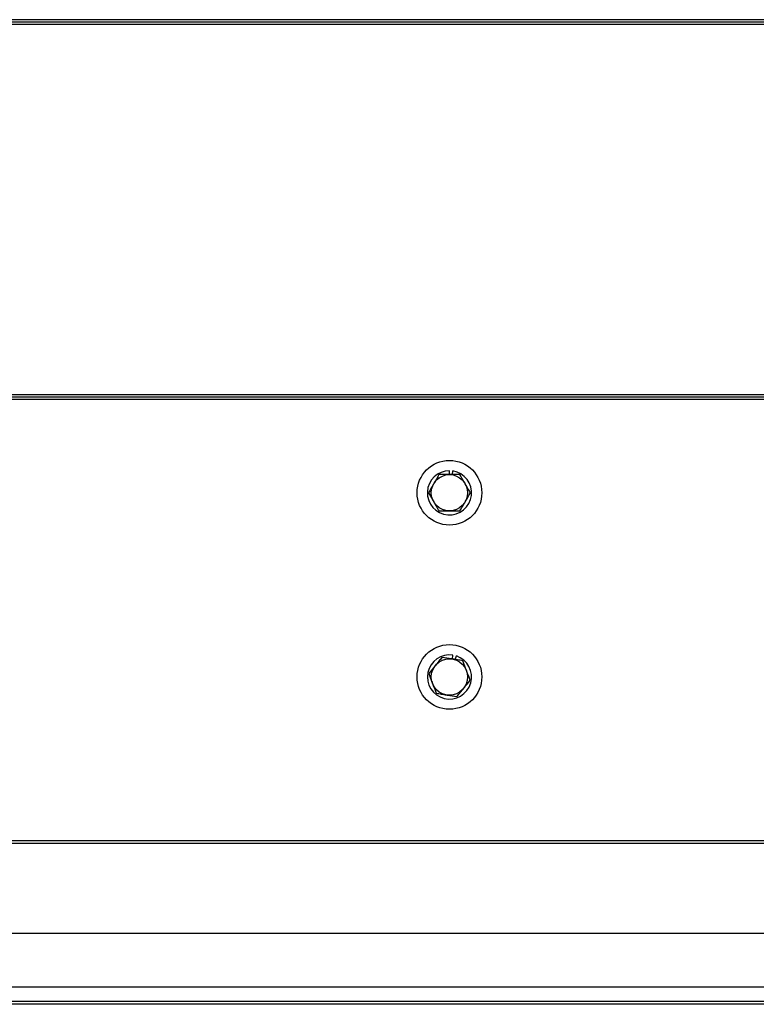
# Model space of a CAD drawing. Header units: inches. Extents: x 170 to 288, y 234 to 248.
# Tile 129 of 256: x 202.657 to 203.037, y 240.139 to 240.647. Entities that reach past the tile are written whole.
import ezdxf

# ---------------------------------------------------------------- set-up
doc = ezdxf.new("R2010")
doc.units = ezdxf.units.IN
doc.header["$LTSCALE"] = 0.25
doc.header["$MEASUREMENT"] = 0
doc.layers.add('SLIM E GUIDE MOTOR RH', color=7, linetype='Continuous')

msp = doc.modelspace()

# ---------------------------------------------------------------- linework, layer by layer
at = {"layer": 'SLIM E GUIDE MOTOR RH'}
for p, q in [((206.21225, 240.64682), (202.34558, 240.64682)), ((206.21225, 240.64559), (202.34558, 240.64559)), ((206.21225, 240.64437), (202.34558, 240.64437)), ((206.24743, 240.45347), (202.3104, 240.45347)), ((206.24743, 240.45225), (202.3104, 240.45225)), ((206.24743, 240.45103), (202.3104, 240.45103)), ((202.87892, 240.4124), (202.87892, 240.41442)), ((202.8804, 240.4124), (202.8807, 240.41428)), ((202.8804, 240.31738), (202.88072, 240.31937)), ((202.88187, 240.31714), (202.88246, 240.31895)), ((206.24616, 240.22369), (202.31167, 240.22369)), ((206.24616, 240.22236), (202.31167, 240.22236)), ((206.24616, 240.1759), (202.31167, 240.1759)), ((206.24616, 240.14826), (202.31167, 240.14826)), ((206.56792, 240.13944), (201.98992, 240.13944)), ((206.27892, 240.14084), (202.27892, 240.14084))]:
    msp.add_line(p, q, dxfattribs=at)
for centre, radius in [((202.87892, 240.40304), 0.01667), ((202.87892, 240.40304), 0.00937), ((202.87892, 240.30813), 0.01667), ((202.87892, 240.30813), 0.00937)]:
    msp.add_circle(centre, radius, dxfattribs=at)
for centre, start, end in [((202.87892, 240.40304), 90, 81), ((202.87892, 240.30813), 80.8771, 71.8771)]:
    msp.add_arc(centre, 0.01138, start, end, dxfattribs=at)
for points, knots in [([(202.87351, 240.4124), (202.87307, 240.41164), (202.87218, 240.41011), (202.87127, 240.40852), (202.8708, 240.40772)], [0, 0, 0, 0, 0.495447, 1, 1, 1, 1]), ([(202.87892, 240.4124), (202.87879, 240.4124), (202.87696, 240.4124), (202.87517, 240.4124), (202.87351, 240.4124)], [0, 0, 0, 0, 0.070224, 1, 1, 1, 1]), ([(202.88432, 240.4124), (202.88345, 240.4124), (202.88167, 240.4124), (202.87984, 240.4124), (202.87892, 240.4124)], [0, 0, 0, 0, 0.495462, 1, 1, 1, 1]), ([(202.88703, 240.40772), (202.88681, 240.40809), (202.8859, 240.40968), (202.88501, 240.41122), (202.88432, 240.4124)], [0, 0, 0, 0, 0.236618, 1, 1, 1, 1]), ([(202.8708, 240.40772), (202.87074, 240.40761), (202.86983, 240.40603), (202.86893, 240.40448), (202.8681, 240.40304)], [0, 0, 0, 0, 0.070206, 1, 1, 1, 1]), ([(202.8681, 240.40304), (202.86878, 240.40186), (202.86967, 240.40031), (202.87059, 240.39873), (202.8708, 240.39835)], [0, 0, 0, 0, 0.763382, 1, 1, 1, 1]), ([(202.88973, 240.40304), (202.88954, 240.40337), (202.88866, 240.40489), (202.88775, 240.40648), (202.88703, 240.40772)], [0, 0, 0, 0, 0.217056, 1, 1, 1, 1]), ([(202.88703, 240.39835), (202.88709, 240.39846), (202.88801, 240.40005), (202.8889, 240.4016), (202.88973, 240.40304)], [0, 0, 0, 0, 0.070193, 1, 1, 1, 1]), ([(202.8708, 240.39835), (202.87152, 240.39711), (202.87244, 240.39553), (202.87332, 240.394), (202.87351, 240.39367)], [0, 0, 0, 0, 0.782895, 1, 1, 1, 1]), ([(202.88432, 240.39367), (202.88476, 240.39443), (202.88565, 240.39597), (202.88657, 240.39755), (202.88703, 240.39835)], [0, 0, 0, 0, 0.4954715, 1, 1, 1, 1]), ([(202.87351, 240.39367), (202.87439, 240.39367), (202.87616, 240.39367), (202.87799, 240.39367), (202.87892, 240.39367)], [0, 0, 0, 0, 0.495448, 1, 1, 1, 1]), ([(202.87892, 240.39367), (202.87904, 240.39367), (202.88087, 240.39367), (202.88266, 240.39367), (202.88432, 240.39367)], [0, 0, 0, 0, 0.070222, 1, 1, 1, 1]), ([(202.87506, 240.31823), (202.87451, 240.31755), (202.87339, 240.31618), (202.87223, 240.31476), (202.87165, 240.31404)], [0, 0, 0, 0, 0.495433, 1, 1, 1, 1]), ([(202.8804, 240.31738), (202.88028, 240.3174), (202.87847, 240.31769), (202.87671, 240.31797), (202.87506, 240.31823)], [0, 0, 0, 0, 0.070227, 1, 1, 1, 1]), ([(202.88574, 240.31652), (202.88487, 240.31666), (202.88312, 240.31694), (202.88131, 240.31723), (202.8804, 240.31738)], [0, 0, 0, 0, 0.495457, 1, 1, 1, 1]), ([(202.87165, 240.31404), (202.87157, 240.31394), (202.87042, 240.31252), (202.86929, 240.31113), (202.86824, 240.30984)], [0, 0, 0, 0, 0.070202, 1, 1, 1, 1]), ([(202.88767, 240.31147), (202.88751, 240.31187), (202.88686, 240.31358), (202.88623, 240.31525), (202.88574, 240.31652)], [0, 0, 0, 0, 0.236601, 1, 1, 1, 1]), ([(202.86824, 240.30984), (202.86872, 240.30857), (202.86936, 240.3069), (202.87001, 240.30519), (202.87016, 240.30479)], [0, 0, 0, 0, 0.763346, 1, 1, 1, 1]), ([(202.88618, 240.30222), (202.88626, 240.30232), (202.88742, 240.30373), (202.88855, 240.30512), (202.8896, 240.30641)], [0, 0, 0, 0, 0.070246, 1, 1, 1, 1]), ([(202.8896, 240.30641), (202.88946, 240.30677), (202.88883, 240.30842), (202.88818, 240.31013), (202.88767, 240.31147)], [0, 0, 0, 0, 0.217094, 1, 1, 1, 1]), ([(202.87016, 240.30479), (202.87068, 240.30345), (202.87133, 240.30174), (202.87196, 240.30009), (202.87209, 240.29974)], [0, 0, 0, 0, 0.782906, 1, 1, 1, 1]), ([(202.88277, 240.29802), (202.88333, 240.2987), (202.88444, 240.30008), (202.8856, 240.3015), (202.88618, 240.30222)], [0, 0, 0, 0, 0.495472, 1, 1, 1, 1]), ([(202.87209, 240.29974), (202.87296, 240.2996), (202.87471, 240.29932), (202.87652, 240.29903), (202.87743, 240.29888)], [0, 0, 0, 0, 0.495448, 1, 1, 1, 1]), ([(202.87743, 240.29888), (202.87756, 240.29886), (202.87936, 240.29857), (202.88113, 240.29829), (202.88277, 240.29802)], [0, 0, 0, 0, 0.070228, 1, 1, 1, 1])]:
    msp.add_open_spline(points, degree=3, knots=knots, dxfattribs=at)

doc.saveas('drawing.dxf')
